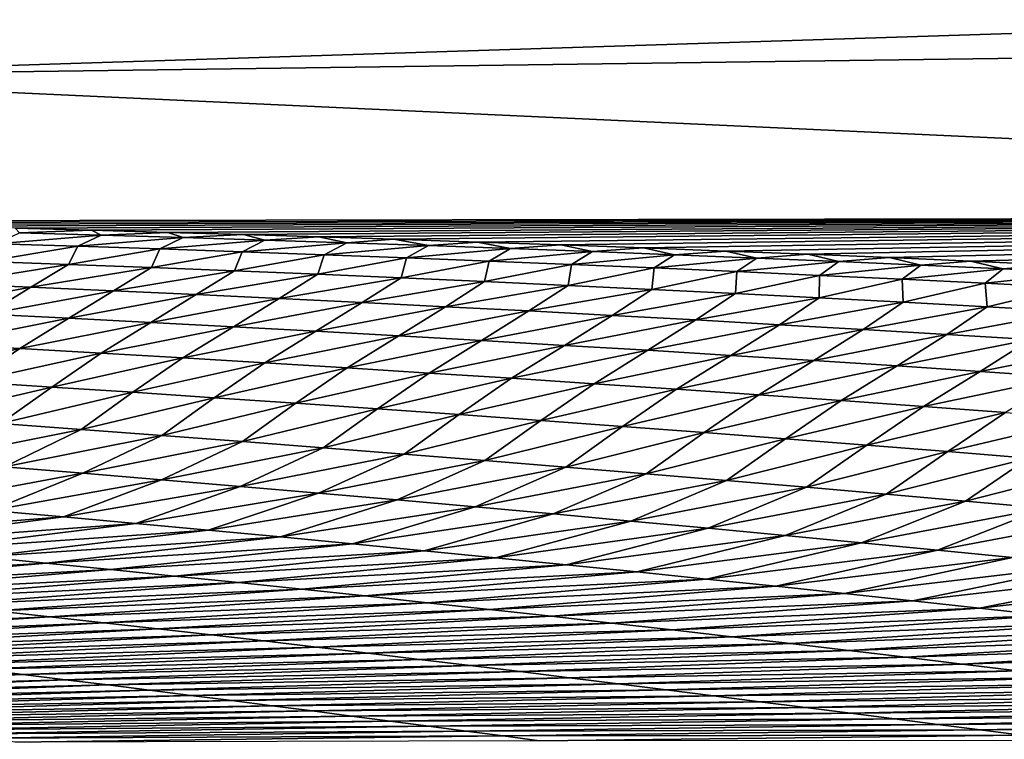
# Model space of a CAD drawing. Header units: metres. Extents: x -105 to 105, y -71 to 59.
# Tile 46 of 117: x 0.67 to 1.022, y -58.343 to -58.086. Entities that reach past the tile are written whole.
import ezdxf

# ---------------------------------------------------------------- set-up
doc = ezdxf.new("R2010")
doc.units = ezdxf.units.M
doc.layers.add('solid_WAMAS_150_SW0001', color=7, linetype='CONTINUOUS')

msp = doc.modelspace()

# ---------------------------------------------------------------- linework, layer by layer
at = {"layer": 'solid_WAMAS_150_SW0001'}
for points in [[(0, -49.349998, 16.75), (0, -66.428406, 16.75), (2.881112, -66.428406, 16.568834)], [(2.882664, -49.349998, 16.568638), (0, -49.349998, 16.75), (2.881112, -66.428406, 16.568834)], [(0.542783, -58.106274, -58.635303), (0.012598, -58.037113, -34.698727), (1.382855, -58.079491, -34.722027)], [(0.542783, -58.106274, -58.635303), (1.382855, -58.079491, -34.722027), (1.55793, -58.092579, -34.72945)], [(0.542783, -58.106274, -58.635303), (1.55793, -58.092579, -34.72945), (1.623018, -58.15604, -58.650043)], [(0.542783, -58.106274, -58.635303), (1.623018, -58.15604, -58.650043), (0.558422, -58.157909, -82.568985)], [(1.623018, -58.15604, -58.650043), (0.586157, -58.158497, -82.568939), (0.558422, -58.157909, -82.568985)], [(1.623018, -58.15604, -58.650043), (0.613777, -58.159119, -82.568886), (0.586157, -58.158497, -82.568939)], [(1.623018, -58.15604, -58.650043), (0.641284, -58.159771, -82.56884), (0.613777, -58.159119, -82.568886)], [(1.623018, -58.15604, -58.650043), (0.668675, -58.160458, -82.568794), (0.641284, -58.159771, -82.56884)], [(1.623018, -58.15604, -58.650043), (0.695951, -58.161179, -82.568741), (0.668675, -58.160458, -82.568794)], [(1.623018, -58.15604, -58.650043), (0.723112, -58.16193, -82.568687), (0.695951, -58.161179, -82.568741)], [(1.623018, -58.15604, -58.650043), (0.750157, -58.162716, -82.568642), (0.723112, -58.16193, -82.568687)], [(1.623018, -58.15604, -58.650043), (0.777086, -58.163532, -82.568588), (0.750157, -58.162716, -82.568642)], [(1.623018, -58.15604, -58.650043), (0.803898, -58.164383, -82.568535), (0.777086, -58.163532, -82.568588)], [(1.623018, -58.15604, -58.650043), (0.833784, -58.165379, -82.568474), (0.803898, -58.164383, -82.568535)], [(1.623018, -58.15604, -58.650043), (0.86351, -58.166412, -82.568413), (0.833784, -58.165379, -82.568474)], [(1.623018, -58.15604, -58.650043), (0.89308, -58.167488, -82.568344), (0.86351, -58.166412, -82.568413)], [(1.623018, -58.15604, -58.650043), (0.922493, -58.168602, -82.568283), (0.89308, -58.167488, -82.568344)], [(1.623018, -58.15604, -58.650043), (0.951752, -58.169762, -82.568214), (0.922493, -58.168602, -82.568283)], [(1.623018, -58.15604, -58.650043), (0.980858, -58.170963, -82.568146), (0.951752, -58.169762, -82.568214)], [(1.623018, -58.15604, -58.650043), (1.009812, -58.172203, -82.568077), (0.980858, -58.170963, -82.568146)], [(1.623018, -58.15604, -58.650043), (1.038615, -58.173489, -82.568008), (1.009812, -58.172203, -82.568077)], [(0.670231, -58.162128, -82.734756), (0.668675, -58.160458, -82.568794), (0.695951, -58.161179, -82.568741)], [(0.670231, -58.162128, -82.734756), (0.695951, -58.161179, -82.568741), (0.699398, -58.162945, -82.736618)], [(0.699398, -58.162945, -82.736618), (0.695951, -58.161179, -82.568741), (0.723112, -58.16193, -82.568687)], [(0.670231, -58.162128, -82.734756), (0.699398, -58.162945, -82.736618), (0.6618, -58.165985, -82.904633)], [(0.699398, -58.162945, -82.736618), (0.691037, -58.166904, -82.908302), (0.6618, -58.165985, -82.904633)], [(0.699398, -58.162945, -82.736618), (0.72859, -58.163807, -82.738487), (0.691037, -58.166904, -82.908302)], [(0.72859, -58.163807, -82.738487), (0.720321, -58.167866, -82.911987), (0.691037, -58.166904, -82.908302)], [(0.699398, -58.162945, -82.736618), (0.723112, -58.16193, -82.568687), (0.72859, -58.163807, -82.738487)], [(0.72859, -58.163807, -82.738487), (0.757805, -58.164711, -82.740372), (0.720321, -58.167866, -82.911987)], [(0.757805, -58.164711, -82.740372), (0.74965, -58.168877, -82.915695), (0.720321, -58.167866, -82.911987)], [(0.72859, -58.163807, -82.738487), (0.723112, -58.16193, -82.568687), (0.750157, -58.162716, -82.568642)], [(0.72859, -58.163807, -82.738487), (0.750157, -58.162716, -82.568642), (0.757805, -58.164711, -82.740372)], [(0.757805, -58.164711, -82.740372), (0.787041, -58.165661, -82.742256), (0.74965, -58.168877, -82.915695)], [(0.757805, -58.164711, -82.740372), (0.750157, -58.162716, -82.568642), (0.777086, -58.163532, -82.568588)], [(0.757805, -58.164711, -82.740372), (0.777086, -58.163532, -82.568588), (0.787041, -58.165661, -82.742256)], [(0.787041, -58.165661, -82.742256), (0.777086, -58.163532, -82.568588), (0.803898, -58.164383, -82.568535)], [(0.787041, -58.165661, -82.742256), (0.803898, -58.164383, -82.568535), (0.816297, -58.166656, -82.744148)], [(0.816297, -58.166656, -82.744148), (0.803898, -58.164383, -82.568535), (0.833784, -58.165379, -82.568474)], [(0.6618, -58.165985, -82.904633), (0.691037, -58.166904, -82.908302), (0.658166, -58.172291, -83.080368)], [(0.691037, -58.166904, -82.908302), (0.687696, -58.173367, -83.085762), (0.658166, -58.172291, -83.080368)], [(0.691037, -58.166904, -82.908302), (0.720321, -58.167866, -82.911987), (0.687696, -58.173367, -83.085762)], [(0.720321, -58.167866, -82.911987), (0.717294, -58.174492, -83.091187), (0.687696, -58.173367, -83.085762)], [(0.720321, -58.167866, -82.911987), (0.74965, -58.168877, -82.915695), (0.717294, -58.174492, -83.091187)], [(0.787041, -58.165661, -82.742256), (0.779019, -58.16993, -82.919418), (0.74965, -58.168877, -82.915695)], [(0.787041, -58.165661, -82.742256), (0.816297, -58.166656, -82.744148), (0.779019, -58.16993, -82.919418)], [(0.816297, -58.166656, -82.744148), (0.808425, -58.171036, -82.923149), (0.779019, -58.16993, -82.919418)], [(0.816297, -58.166656, -82.744148), (0.84557, -58.167698, -82.74604), (0.808425, -58.171036, -82.923149)], [(0.84557, -58.167698, -82.74604), (0.837864, -58.172184, -82.926895), (0.808425, -58.171036, -82.923149)], [(0.816297, -58.166656, -82.744148), (0.833784, -58.165379, -82.568474), (0.84557, -58.167698, -82.74604)], [(0.84557, -58.167698, -82.74604), (0.833784, -58.165379, -82.568474), (0.86351, -58.166412, -82.568413)], [(0.84557, -58.167698, -82.74604), (0.874859, -58.168785, -82.74794), (0.837864, -58.172184, -82.926895)], [(0.84557, -58.167698, -82.74604), (0.86351, -58.166412, -82.568413), (0.874859, -58.168785, -82.74794)], [(0.874859, -58.168785, -82.74794), (0.86351, -58.166412, -82.568413), (0.89308, -58.167488, -82.568344)], [(0.874859, -58.168785, -82.74794), (0.89308, -58.167488, -82.568344), (0.904163, -58.169918, -82.749832)], [(0.904163, -58.169918, -82.749832), (0.89308, -58.167488, -82.568344), (0.922493, -58.168602, -82.568283)], [(0.74965, -58.168877, -82.915695), (0.746953, -58.175667, -83.096649), (0.717294, -58.174492, -83.091187)], [(0.74965, -58.168877, -82.915695), (0.779019, -58.16993, -82.919418), (0.746953, -58.175667, -83.096649)], [(0.779019, -58.16993, -82.919418), (0.776669, -58.176895, -83.102135), (0.746953, -58.175667, -83.096649)], [(0.779019, -58.16993, -82.919418), (0.808425, -58.171036, -82.923149), (0.776669, -58.176895, -83.102135)], [(0.808425, -58.171036, -82.923149), (0.806436, -58.178169, -83.107635), (0.776669, -58.176895, -83.102135)], [(0.808425, -58.171036, -82.923149), (0.837864, -58.172184, -82.926895), (0.806436, -58.178169, -83.107635)], [(0.874859, -58.168785, -82.74794), (0.867332, -58.173386, -82.930641), (0.837864, -58.172184, -82.926895)], [(0.874859, -58.168785, -82.74794), (0.904163, -58.169918, -82.749832), (0.867332, -58.173386, -82.930641)], [(0.904163, -58.169918, -82.749832), (0.896827, -58.174629, -82.934387), (0.867332, -58.173386, -82.930641)], [(0.904163, -58.169918, -82.749832), (0.933478, -58.171101, -82.751732), (0.896827, -58.174629, -82.934387)], [(0.933478, -58.171101, -82.751732), (0.926345, -58.175926, -82.938133), (0.896827, -58.174629, -82.934387)], [(0.904163, -58.169918, -82.749832), (0.922493, -58.168602, -82.568283), (0.933478, -58.171101, -82.751732)], [(0.933478, -58.171101, -82.751732), (0.922493, -58.168602, -82.568283), (0.951752, -58.169762, -82.568214)], [(0.933478, -58.171101, -82.751732), (0.962803, -58.172329, -82.753624), (0.926345, -58.175926, -82.938133)], [(0.933478, -58.171101, -82.751732), (0.951752, -58.169762, -82.568214), (0.962803, -58.172329, -82.753624)], [(0.962803, -58.172329, -82.753624), (0.951752, -58.169762, -82.568214), (0.980858, -58.170963, -82.568146)], [(0.962803, -58.172329, -82.753624), (0.980858, -58.170963, -82.568146), (0.992137, -58.173607, -82.755508)], [(0.992137, -58.173607, -82.755508), (0.980858, -58.170963, -82.568146), (1.009812, -58.172203, -82.568077)], [(0.658166, -58.172291, -83.080368), (0.687696, -58.173367, -83.085762), (0.644846, -58.180313, -83.260452)], [(0.687696, -58.173367, -83.085762), (0.674234, -58.181541, -83.26738), (0.644846, -58.180313, -83.260452)], [(0.687696, -58.173367, -83.085762), (0.717294, -58.174492, -83.091187), (0.674234, -58.181541, -83.26738)], [(0.717294, -58.174492, -83.091187), (0.703708, -58.182823, -83.274353), (0.674234, -58.181541, -83.26738)], [(0.717294, -58.174492, -83.091187), (0.746953, -58.175667, -83.096649), (0.703708, -58.182823, -83.274353)], [(0.837864, -58.172184, -82.926895), (0.836247, -58.179497, -83.113152), (0.806436, -58.178169, -83.107635)], [(0.837864, -58.172184, -82.926895), (0.867332, -58.173386, -82.930641), (0.836247, -58.179497, -83.113152)], [(0.867332, -58.173386, -82.930641), (0.866097, -58.18087, -83.118675), (0.836247, -58.179497, -83.113152)], [(0.867332, -58.173386, -82.930641), (0.896827, -58.174629, -82.934387), (0.866097, -58.18087, -83.118675)], [(0.896827, -58.174629, -82.934387), (0.89598, -58.182297, -83.124199), (0.866097, -58.18087, -83.118675)], [(0.896827, -58.174629, -82.934387), (0.926345, -58.175926, -82.938133), (0.89598, -58.182297, -83.124199)], [(0.962803, -58.172329, -82.753624), (0.955881, -58.177273, -82.941872), (0.926345, -58.175926, -82.938133)], [(0.962803, -58.172329, -82.753624), (0.992137, -58.173607, -82.755508), (0.955881, -58.177273, -82.941872)], [(0.992137, -58.173607, -82.755508), (0.985433, -58.178665, -82.945602), (0.955881, -58.177273, -82.941872)], [(0.992137, -58.173607, -82.755508), (1.021478, -58.174938, -82.757393), (0.985433, -58.178665, -82.945602)], [(1.021478, -58.174938, -82.757393), (1.014996, -58.180111, -82.949326), (0.985433, -58.178665, -82.945602)], [(0.992137, -58.173607, -82.755508), (1.009812, -58.172203, -82.568077), (1.021478, -58.174938, -82.757393)], [(1.021478, -58.174938, -82.757393), (1.009812, -58.172203, -82.568077), (1.038615, -58.173489, -82.568008)], [(1.021478, -58.174938, -82.757393), (1.050823, -58.176315, -82.759262), (1.014996, -58.180111, -82.949326)], [(1.021478, -58.174938, -82.757393), (1.038615, -58.173489, -82.568008), (1.050823, -58.176315, -82.759262)], [(0.746953, -58.175667, -83.096649), (0.73326, -58.184158, -83.281372), (0.703708, -58.182823, -83.274353)], [(0.746953, -58.175667, -83.096649), (0.776669, -58.176895, -83.102135), (0.73326, -58.184158, -83.281372)], [(0.776669, -58.176895, -83.102135), (0.762881, -58.185539, -83.288422), (0.73326, -58.184158, -83.281372)], [(0.776669, -58.176895, -83.102135), (0.806436, -58.178169, -83.107635), (0.762881, -58.185539, -83.288422)], [(0.806436, -58.178169, -83.107635), (0.792563, -58.186977, -83.295502), (0.762881, -58.185539, -83.288422)], [(0.806436, -58.178169, -83.107635), (0.836247, -58.179497, -83.113152), (0.792563, -58.186977, -83.295502)], [(0.926345, -58.175926, -82.938133), (0.925891, -58.183773, -83.129715), (0.89598, -58.182297, -83.124199)], [(0.926345, -58.175926, -82.938133), (0.955881, -58.177273, -82.941872), (0.925891, -58.183773, -83.129715)], [(0.955881, -58.177273, -82.941872), (0.955824, -58.185295, -83.135216), (0.925891, -58.183773, -83.129715)], [(0.955881, -58.177273, -82.941872), (0.985433, -58.178665, -82.945602), (0.955824, -58.185295, -83.135216)], [(0.985433, -58.178665, -82.945602), (0.985773, -58.186871, -83.140709), (0.955824, -58.185295, -83.135216)], [(0.985433, -58.178665, -82.945602), (1.014996, -58.180111, -82.949326), (0.985773, -58.186871, -83.140709)], [(1.050823, -58.176315, -82.759262), (1.044568, -58.181602, -82.953026), (1.014996, -58.180111, -82.949326)], [(0.644846, -58.180313, -83.260452), (0.674234, -58.181541, -83.26738), (0.629346, -58.189781, -83.44326)], [(0.674234, -58.181541, -83.26738), (0.658507, -58.191162, -83.451591), (0.629346, -58.189781, -83.44326)], [(0.674234, -58.181541, -83.26738), (0.703708, -58.182823, -83.274353), (0.658507, -58.191162, -83.451591)], [(0.836247, -58.179497, -83.113152), (0.822298, -58.188461, -83.302597), (0.792563, -58.186977, -83.295502)], [(0.836247, -58.179497, -83.113152), (0.866097, -58.18087, -83.118675), (0.822298, -58.188461, -83.302597)], [(0.866097, -58.18087, -83.118675), (0.852079, -58.189995, -83.309692), (0.822298, -58.188461, -83.302597)], [(0.866097, -58.18087, -83.118675), (0.89598, -58.182297, -83.124199), (0.852079, -58.189995, -83.309692)], [(0.89598, -58.182297, -83.124199), (0.881896, -58.191574, -83.316795), (0.852079, -58.189995, -83.309692)], [(0.89598, -58.182297, -83.124199), (0.925891, -58.183773, -83.129715), (0.881896, -58.191574, -83.316795)], [(1.014996, -58.180111, -82.949326), (1.015732, -58.188496, -83.146172), (0.985773, -58.186871, -83.140709)], [(1.014996, -58.180111, -82.949326), (1.044568, -58.181602, -82.953026), (1.015732, -58.188496, -83.146172)], [(1.044568, -58.181602, -82.953026), (1.045695, -58.190166, -83.151604), (1.015732, -58.188496, -83.146172)], [(0.703708, -58.182823, -83.274353), (0.687769, -58.192593, -83.459984), (0.658507, -58.191162, -83.451591)], [(0.703708, -58.182823, -83.274353), (0.73326, -58.184158, -83.281372), (0.687769, -58.192593, -83.459984)], [(0.73326, -58.184158, -83.281372), (0.717121, -58.194077, -83.468437), (0.687769, -58.192593, -83.459984)], [(0.73326, -58.184158, -83.281372), (0.762881, -58.185539, -83.288422), (0.717121, -58.194077, -83.468437)], [(0.762881, -58.185539, -83.288422), (0.746554, -58.195614, -83.476929), (0.717121, -58.194077, -83.468437)], [(0.762881, -58.185539, -83.288422), (0.792563, -58.186977, -83.295502), (0.746554, -58.195614, -83.476929)], [(0.925891, -58.183773, -83.129715), (0.911743, -58.193207, -83.323891), (0.881896, -58.191574, -83.316795)], [(0.925891, -58.183773, -83.129715), (0.955824, -58.185295, -83.135216), (0.911743, -58.193207, -83.323891)], [(0.955824, -58.185295, -83.135216), (0.94161, -58.194885, -83.330963), (0.911743, -58.193207, -83.323891)], [(0.955824, -58.185295, -83.135216), (0.985773, -58.186871, -83.140709), (0.94161, -58.194885, -83.330963)], [(0.792563, -58.186977, -83.295502), (0.776056, -58.197205, -83.485451), (0.746554, -58.195614, -83.476929)], [(0.792563, -58.186977, -83.295502), (0.822298, -58.188461, -83.302597), (0.776056, -58.197205, -83.485451)], [(0.822298, -58.188461, -83.302597), (0.805616, -58.198841, -83.493996), (0.776056, -58.197205, -83.485451)], [(0.822298, -58.188461, -83.302597), (0.852079, -58.189995, -83.309692), (0.805616, -58.198841, -83.493996)], [(0.985773, -58.186871, -83.140709), (0.97149, -58.196609, -83.338013), (0.94161, -58.194885, -83.330963)], [(0.985773, -58.186871, -83.140709), (1.015732, -58.188496, -83.146172), (0.97149, -58.196609, -83.338013)], [(1.015732, -58.188496, -83.146172), (1.001374, -58.19838, -83.345032), (0.97149, -58.196609, -83.338013)], [(1.015732, -58.188496, -83.146172), (1.045695, -58.190166, -83.151604), (1.001374, -58.19838, -83.345032)], [(0.658507, -58.191162, -83.451591), (0.687769, -58.192593, -83.459984), (0.641266, -58.201847, -83.63443)], [(0.687769, -58.192593, -83.459984), (0.67027, -58.203434, -83.644226), (0.641266, -58.201847, -83.63443)], [(0.687769, -58.192593, -83.459984), (0.717121, -58.194077, -83.468437), (0.67027, -58.203434, -83.644226)], [(0.852079, -58.189995, -83.309692), (0.835224, -58.200527, -83.502556), (0.805616, -58.198841, -83.493996)], [(0.852079, -58.189995, -83.309692), (0.881896, -58.191574, -83.316795), (0.835224, -58.200527, -83.502556)], [(0.881896, -58.191574, -83.316795), (0.864869, -58.202259, -83.511108), (0.835224, -58.200527, -83.502556)], [(0.881896, -58.191574, -83.316795), (0.911743, -58.193207, -83.323891), (0.864869, -58.202259, -83.511108)], [(1.045695, -58.190166, -83.151604), (1.031256, -58.200191, -83.352005), (1.001374, -58.19838, -83.345032)], [(0.717121, -58.194077, -83.468437), (0.699376, -58.20507, -83.654091), (0.67027, -58.203434, -83.644226)], [(0.717121, -58.194077, -83.468437), (0.746554, -58.195614, -83.476929), (0.699376, -58.20507, -83.654091)], [(0.746554, -58.195614, -83.476929), (0.72857, -58.20676, -83.664009), (0.699376, -58.20507, -83.654091)], [(0.746554, -58.195614, -83.476929), (0.776056, -58.197205, -83.485451), (0.72857, -58.20676, -83.664009)], [(0.911743, -58.193207, -83.323891), (0.89454, -58.204037, -83.519646), (0.864869, -58.202259, -83.511108)], [(0.911743, -58.193207, -83.323891), (0.94161, -58.194885, -83.330963), (0.89454, -58.204037, -83.519646)], [(0.94161, -58.194885, -83.330963), (0.924227, -58.205856, -83.52816), (0.89454, -58.204037, -83.519646)], [(0.94161, -58.194885, -83.330963), (0.97149, -58.196609, -83.338013), (0.924227, -58.205856, -83.52816)], [(0.776056, -58.197205, -83.485451), (0.757839, -58.208504, -83.673965), (0.72857, -58.20676, -83.664009)], [(0.776056, -58.197205, -83.485451), (0.805616, -58.198841, -83.493996), (0.757839, -58.208504, -83.673965)], [(0.805616, -58.198841, -83.493996), (0.787167, -58.210297, -83.683945), (0.757839, -58.208504, -83.673965)], [(0.805616, -58.198841, -83.493996), (0.835224, -58.200527, -83.502556), (0.787167, -58.210297, -83.683945)], [(0.97149, -58.196609, -83.338013), (0.953918, -58.207722, -83.536636), (0.924227, -58.205856, -83.52816)], [(0.97149, -58.196609, -83.338013), (1.001374, -58.19838, -83.345032), (0.953918, -58.207722, -83.536636)], [(1.001374, -58.19838, -83.345032), (0.983603, -58.209629, -83.545067), (0.953918, -58.207722, -83.536636)], [(1.001374, -58.19838, -83.345032), (1.031256, -58.200191, -83.352005), (0.983603, -58.209629, -83.545067)], [(0.641266, -58.201847, -83.63443), (0.67027, -58.203434, -83.644226), (0.624008, -58.213566, -83.812904)], [(0.67027, -58.203434, -83.644226), (0.652788, -58.215328, -83.824257), (0.624008, -58.213566, -83.812904)], [(0.67027, -58.203434, -83.644226), (0.699376, -58.20507, -83.654091), (0.652788, -58.215328, -83.824257)], [(0.835224, -58.200527, -83.502556), (0.816542, -58.212135, -83.693932), (0.787167, -58.210297, -83.683945)], [(0.835224, -58.200527, -83.502556), (0.864869, -58.202259, -83.511108), (0.816542, -58.212135, -83.693932)], [(0.864869, -58.202259, -83.511108), (0.84595, -58.214016, -83.703911), (0.816542, -58.212135, -83.693932)], [(0.864869, -58.202259, -83.511108), (0.89454, -58.204037, -83.519646), (0.84595, -58.214016, -83.703911)], [(1.031256, -58.200191, -83.352005), (1.013272, -58.211578, -83.553444), (0.983603, -58.209629, -83.545067)], [(1.031256, -58.200191, -83.352005), (1.061126, -58.202053, -83.358925), (1.013272, -58.211578, -83.553444)], [(1.061126, -58.202053, -83.358925), (1.042915, -58.213566, -83.561745), (1.013272, -58.211578, -83.553444)], [(0.699376, -58.20507, -83.654091), (0.681679, -58.217148, -83.835686), (0.652788, -58.215328, -83.824257)], [(0.699376, -58.20507, -83.654091), (0.72857, -58.20676, -83.664009), (0.681679, -58.217148, -83.835686)], [(0.72857, -58.20676, -83.664009), (0.710662, -58.219017, -83.847176), (0.681679, -58.217148, -83.835686)], [(0.72857, -58.20676, -83.664009), (0.757839, -58.208504, -83.673965), (0.710662, -58.219017, -83.847176)], [(0.89454, -58.204037, -83.519646), (0.875376, -58.215946, -83.713875), (0.84595, -58.214016, -83.703911)], [(0.89454, -58.204037, -83.519646), (0.924227, -58.205856, -83.52816), (0.875376, -58.215946, -83.713875)], [(0.924227, -58.205856, -83.52816), (0.904807, -58.217915, -83.723793), (0.875376, -58.215946, -83.713875)], [(0.924227, -58.205856, -83.52816), (0.953918, -58.207722, -83.536636), (0.904807, -58.217915, -83.723793)], [(0.757839, -58.208504, -83.673965), (0.739721, -58.220943, -83.858704), (0.710662, -58.219017, -83.847176)], [(0.757839, -58.208504, -83.673965), (0.787167, -58.210297, -83.683945), (0.739721, -58.220943, -83.858704)], [(0.787167, -58.210297, -83.683945), (0.768837, -58.222916, -83.870262), (0.739721, -58.220943, -83.858704)], [(0.787167, -58.210297, -83.683945), (0.816542, -58.212135, -83.693932), (0.768837, -58.222916, -83.870262)], [(0.953918, -58.207722, -83.536636), (0.934228, -58.219921, -83.733673), (0.904807, -58.217915, -83.723793)], [(0.953918, -58.207722, -83.536636), (0.983603, -58.209629, -83.545067), (0.934228, -58.219921, -83.733673)], [(0.983603, -58.209629, -83.545067), (0.963627, -58.22197, -83.743477), (0.934228, -58.219921, -83.733673)], [(0.983603, -58.209629, -83.545067), (1.013272, -58.211578, -83.553444), (0.963627, -58.22197, -83.743477)], [(0.816542, -58.212135, -83.693932), (0.797992, -58.224934, -83.881813), (0.768837, -58.222916, -83.870262)], [(0.816542, -58.212135, -83.693932), (0.84595, -58.214016, -83.703911), (0.797992, -58.224934, -83.881813)], [(0.84595, -58.214016, -83.703911), (0.82717, -58.226997, -83.893356), (0.797992, -58.224934, -83.881813)], [(0.84595, -58.214016, -83.703911), (0.875376, -58.215946, -83.713875), (0.82717, -58.226997, -83.893356)], [(1.013272, -58.211578, -83.553444), (0.992989, -58.224052, -83.753204), (0.963627, -58.22197, -83.743477)], [(1.013272, -58.211578, -83.553444), (1.042915, -58.213566, -83.561745), (0.992989, -58.224052, -83.753204)], [(1.042915, -58.213566, -83.561745), (1.022304, -58.22617, -83.762848), (0.992989, -58.224052, -83.753204)], [(0.652788, -58.215328, -83.824257), (0.681679, -58.217148, -83.835686), (0.634796, -58.228168, -83.997871)], [(0.681679, -58.217148, -83.835686), (0.663431, -58.23019, -84.010979), (0.634796, -58.228168, -83.997871)], [(0.681679, -58.217148, -83.835686), (0.710662, -58.219017, -83.847176), (0.663431, -58.23019, -84.010979)], [(0.875376, -58.215946, -83.713875), (0.856352, -58.229103, -83.904869), (0.82717, -58.226997, -83.893356)], [(0.875376, -58.215946, -83.713875), (0.904807, -58.217915, -83.723793), (0.856352, -58.229103, -83.904869)], [(0.710662, -58.219017, -83.847176), (0.692159, -58.232269, -84.024155), (0.663431, -58.23019, -84.010979)], [(0.710662, -58.219017, -83.847176), (0.739721, -58.220943, -83.858704), (0.692159, -58.232269, -84.024155)], [(0.739721, -58.220943, -83.858704), (0.720957, -58.234402, -84.037376), (0.692159, -58.232269, -84.024155)], [(0.739721, -58.220943, -83.858704), (0.768837, -58.222916, -83.870262), (0.720957, -58.234402, -84.037376)], [(0.904807, -58.217915, -83.723793), (0.885521, -58.231247, -83.916328), (0.856352, -58.229103, -83.904869)], [(0.904807, -58.217915, -83.723793), (0.934228, -58.219921, -83.733673), (0.885521, -58.231247, -83.916328)], [(0.934228, -58.219921, -83.733673), (0.914658, -58.233425, -83.927711), (0.885521, -58.231247, -83.916328)], [(0.934228, -58.219921, -83.733673), (0.963627, -58.22197, -83.743477), (0.914658, -58.233425, -83.927711)], [(0.768837, -58.222916, -83.870262), (0.749803, -58.23658, -84.050621), (0.720957, -58.234402, -84.037376)], [(0.768837, -58.222916, -83.870262), (0.797992, -58.224934, -83.881813), (0.749803, -58.23658, -84.050621)], [(0.963627, -58.22197, -83.743477), (0.943747, -58.235641, -83.939011), (0.914658, -58.233425, -83.927711)], [(0.963627, -58.22197, -83.743477), (0.992989, -58.224052, -83.753204), (0.943747, -58.235641, -83.939011)], [(0.992989, -58.224052, -83.753204), (0.972772, -58.237888, -83.950203), (0.943747, -58.235641, -83.939011)], [(0.992989, -58.224052, -83.753204), (1.022304, -58.22617, -83.762848), (0.972772, -58.237888, -83.950203)], [(0.797992, -58.224934, -83.881813), (0.778677, -58.238804, -84.063858), (0.749803, -58.23658, -84.050621)], [(0.797992, -58.224934, -83.881813), (0.82717, -58.226997, -83.893356), (0.778677, -58.238804, -84.063858)], [(0.82717, -58.226997, -83.893356), (0.807555, -58.241074, -84.077065), (0.778677, -58.238804, -84.063858)], [(0.82717, -58.226997, -83.893356), (0.856352, -58.229103, -83.904869), (0.807555, -58.241074, -84.077065)], [(1.022304, -58.22617, -83.762848), (1.001716, -58.240166, -83.961266), (0.972772, -58.237888, -83.950203)], [(1.022304, -58.22617, -83.762848), (1.051558, -58.228321, -83.772377), (1.001716, -58.240166, -83.961266)], [(0.663431, -58.23019, -84.010979), (0.692159, -58.232269, -84.024155), (0.636839, -58.243378, -84.175308)], [(0.856352, -58.229103, -83.904869), (0.836417, -58.243378, -84.090225), (0.807555, -58.241074, -84.077065)], [(0.856352, -58.229103, -83.904869), (0.885521, -58.231247, -83.916328), (0.836417, -58.243378, -84.090225)], [(0.885521, -58.231247, -83.916328), (0.865239, -58.24572, -84.103302), (0.836417, -58.243378, -84.090225)], [(0.885521, -58.231247, -83.916328), (0.914658, -58.233425, -83.927711), (0.865239, -58.24572, -84.103302)], [(1.051558, -58.228321, -83.772377), (1.030565, -58.24247, -83.972198), (1.001716, -58.240166, -83.961266)], [(0.692159, -58.232269, -84.024155), (0.664796, -58.245609, -84.189766), (0.636839, -58.243378, -84.175308)], [(0.692159, -58.232269, -84.024155), (0.720957, -58.234402, -84.037376), (0.664796, -58.245609, -84.189766)], [(0.720957, -58.234402, -84.037376), (0.692814, -58.24789, -84.204262), (0.664796, -58.245609, -84.189766)], [(0.720957, -58.234402, -84.037376), (0.749803, -58.23658, -84.050621), (0.692814, -58.24789, -84.204262)], [(0.914658, -58.233425, -83.927711), (0.894001, -58.248096, -84.116295), (0.865239, -58.24572, -84.103302)], [(0.914658, -58.233425, -83.927711), (0.943747, -58.235641, -83.939011), (0.894001, -58.248096, -84.116295)], [(0.749803, -58.23658, -84.050621), (0.720869, -58.250217, -84.218773), (0.692814, -58.24789, -84.204262)], [(0.749803, -58.23658, -84.050621), (0.778677, -58.238804, -84.063858), (0.720869, -58.250217, -84.218773)], [(0.943747, -58.235641, -83.939011), (0.92268, -58.2505, -84.129158), (0.894001, -58.248096, -84.116295)], [(0.943747, -58.235641, -83.939011), (0.972772, -58.237888, -83.950203), (0.92268, -58.2505, -84.129158)], [(0.972772, -58.237888, -83.950203), (0.951258, -58.252934, -84.141884), (0.92268, -58.2505, -84.129158)], [(0.972772, -58.237888, -83.950203), (1.001716, -58.240166, -83.961266), (0.951258, -58.252934, -84.141884)], [(0.778677, -58.238804, -84.063858), (0.748935, -58.25259, -84.233276), (0.720869, -58.250217, -84.218773)], [(0.778677, -58.238804, -84.063858), (0.807555, -58.241074, -84.077065), (0.748935, -58.25259, -84.233276)], [(0.807555, -58.241074, -84.077065), (0.776987, -58.255005, -84.247734), (0.748935, -58.25259, -84.233276)], [(0.807555, -58.241074, -84.077065), (0.836417, -58.243378, -84.090225), (0.776987, -58.255005, -84.247734)], [(1.001716, -58.240166, -83.961266), (0.979715, -58.25539, -84.154442), (0.951258, -58.252934, -84.141884)], [(1.001716, -58.240166, -83.961266), (1.030565, -58.24247, -83.972198), (0.979715, -58.25539, -84.154442)], [(0.664796, -58.245609, -84.189766), (0.692814, -58.24789, -84.204262), (0.634084, -58.258884, -84.34407)], [(0.836417, -58.243378, -84.090225), (0.805001, -58.257454, -84.262131), (0.776987, -58.255005, -84.247734)], [(0.836417, -58.243378, -84.090225), (0.865239, -58.24572, -84.103302), (0.805001, -58.257454, -84.262131)], [(0.865239, -58.24572, -84.103302), (0.832951, -58.259937, -84.276428), (0.805001, -58.257454, -84.262131)], [(0.865239, -58.24572, -84.103302), (0.894001, -58.248096, -84.116295), (0.832951, -58.259937, -84.276428)], [(1.030565, -58.24247, -83.972198), (1.008032, -58.257866, -84.166824), (0.979715, -58.25539, -84.154442)], [(1.030565, -58.24247, -83.972198), (1.059303, -58.244797, -83.982971), (1.008032, -58.257866, -84.166824)], [(1.059303, -58.244797, -83.982971), (1.036191, -58.260361, -84.179001), (1.008032, -58.257866, -84.166824)], [(0.692814, -58.24789, -84.204262), (0.659965, -58.26115, -84.358582), (0.634084, -58.258884, -84.34407)], [(0.692814, -58.24789, -84.204262), (0.720869, -58.250217, -84.218773), (0.659965, -58.26115, -84.358582)], [(0.894001, -58.248096, -84.116295), (0.860813, -58.262447, -84.290611), (0.832951, -58.259937, -84.276428)], [(0.894001, -58.248096, -84.116295), (0.92268, -58.2505, -84.129158), (0.860813, -58.262447, -84.290611)], [(0.720869, -58.250217, -84.218773), (0.68586, -58.263462, -84.373093), (0.659965, -58.26115, -84.358582)], [(0.720869, -58.250217, -84.218773), (0.748935, -58.25259, -84.233276), (0.68586, -58.263462, -84.373093)], [(0.748935, -58.25259, -84.233276), (0.711743, -58.265812, -84.387573), (0.68586, -58.263462, -84.373093)], [(0.748935, -58.25259, -84.233276), (0.776987, -58.255005, -84.247734), (0.711743, -58.265812, -84.387573)], [(0.92268, -58.2505, -84.129158), (0.888561, -58.264984, -84.304642), (0.860813, -58.262447, -84.290611)], [(0.92268, -58.2505, -84.129158), (0.951258, -58.252934, -84.141884), (0.888561, -58.264984, -84.304642)], [(0.776987, -58.255005, -84.247734), (0.73759, -58.2682, -84.402), (0.711743, -58.265812, -84.387573)], [(0.776987, -58.255005, -84.247734), (0.805001, -58.257454, -84.262131), (0.73759, -58.2682, -84.402)], [(0.951258, -58.252934, -84.141884), (0.916175, -58.267544, -84.318504), (0.888561, -58.264984, -84.304642)], [(0.951258, -58.252934, -84.141884), (0.979715, -58.25539, -84.154442), (0.916175, -58.267544, -84.318504)], [(0.979715, -58.25539, -84.154442), (0.943632, -58.270123, -84.332176), (0.916175, -58.267544, -84.318504)], [(0.979715, -58.25539, -84.154442), (1.008032, -58.257866, -84.166824), (0.943632, -58.270123, -84.332176)], [(0.805001, -58.257454, -84.262131), (0.763378, -58.270622, -84.416344), (0.73759, -58.2682, -84.402)], [(0.805001, -58.257454, -84.262131), (0.832951, -58.259937, -84.276428), (0.763378, -58.270622, -84.416344)], [(1.008032, -58.257866, -84.166824), (0.970913, -58.27272, -84.345627), (0.943632, -58.270123, -84.332176)], [(1.008032, -58.257866, -84.166824), (1.036191, -58.260361, -84.179001), (0.970913, -58.27272, -84.345627)], [(0.659965, -58.26115, -84.358582), (0.68586, -58.263462, -84.373093), (0.587255, -58.271175, -84.483818)], [(0.832951, -58.259937, -84.276428), (0.789082, -58.273075, -84.43058), (0.763378, -58.270622, -84.416344)], [(0.832951, -58.259937, -84.276428), (0.860813, -58.262447, -84.290611), (0.789082, -58.273075, -84.43058)], [(0.860813, -58.262447, -84.290611), (0.814677, -58.275555, -84.444679), (0.789082, -58.273075, -84.43058)], [(0.860813, -58.262447, -84.290611), (0.888561, -58.264984, -84.304642), (0.814677, -58.275555, -84.444679)], [(1.036191, -58.260361, -84.179001), (0.997995, -58.27533, -84.358833), (0.970913, -58.27272, -84.345627)], [(1.036191, -58.260361, -84.179001), (1.064173, -58.262871, -84.190956), (0.997995, -58.27533, -84.358833)], [(1.064173, -58.262871, -84.190956), (1.024859, -58.27795, -84.37178), (0.997995, -58.27533, -84.358833)], [(0.68586, -58.263462, -84.373093), (0.610389, -58.273323, -84.497459), (0.587255, -58.271175, -84.483818)], [(0.68586, -58.263462, -84.373093), (0.711743, -58.265812, -84.387573), (0.610389, -58.273323, -84.497459)], [(0.711743, -58.265812, -84.387573), (0.633519, -58.275509, -84.511093), (0.610389, -58.273323, -84.497459)], [(0.711743, -58.265812, -84.387573), (0.73759, -58.2682, -84.402), (0.633519, -58.275509, -84.511093)], [(0.888561, -58.264984, -84.304642), (0.840143, -58.278061, -84.458626), (0.814677, -58.275555, -84.444679)], [(0.888561, -58.264984, -84.304642), (0.916175, -58.267544, -84.318504), (0.840143, -58.278061, -84.458626)], [(0.73759, -58.2682, -84.402), (0.656623, -58.277733, -84.524681), (0.633519, -58.275509, -84.511093)], [(0.73759, -58.2682, -84.402), (0.763378, -58.270622, -84.416344), (0.656623, -58.277733, -84.524681)], [(0.916175, -58.267544, -84.318504), (0.865458, -58.280586, -84.472382), (0.840143, -58.278061, -84.458626)], [(0.916175, -58.267544, -84.318504), (0.943632, -58.270123, -84.332176), (0.865458, -58.280586, -84.472382)], [(0.943632, -58.270123, -84.332176), (0.890604, -58.283134, -84.485931), (0.865458, -58.280586, -84.472382)], [(0.943632, -58.270123, -84.332176), (0.970913, -58.27272, -84.345627), (0.890604, -58.283134, -84.485931)], [(0.763378, -58.270622, -84.416344), (0.67968, -58.279991, -84.538216), (0.656623, -58.277733, -84.524681)], [(0.763378, -58.270622, -84.416344), (0.789082, -58.273075, -84.43058), (0.67968, -58.279991, -84.538216)], [(0.789082, -58.273075, -84.43058), (0.702668, -58.28228, -84.551659), (0.67968, -58.279991, -84.538216)], [(0.789082, -58.273075, -84.43058), (0.814677, -58.275555, -84.444679), (0.702668, -58.28228, -84.551659)], [(0.970913, -58.27272, -84.345627), (0.915559, -58.285694, -84.49926), (0.890604, -58.283134, -84.485931)], [(0.970913, -58.27272, -84.345627), (0.997995, -58.27533, -84.358833), (0.915559, -58.285694, -84.49926)], [(0.814677, -58.275555, -84.444679), (0.725565, -58.284599, -84.564987), (0.702668, -58.28228, -84.551659)], [(0.814677, -58.275555, -84.444679), (0.840143, -58.278061, -84.458626), (0.725565, -58.284599, -84.564987)], [(0.997995, -58.27533, -84.358833), (0.940305, -58.288269, -84.512337), (0.915559, -58.285694, -84.49926)], [(0.997995, -58.27533, -84.358833), (1.024859, -58.27795, -84.37178), (0.940305, -58.288269, -84.512337)], [(0.656623, -58.277733, -84.524681), (0.67968, -58.279991, -84.538216), (0.563044, -58.286709, -84.63398)], [(0.67968, -58.279991, -84.538216), (0.582865, -58.288708, -84.646034), (0.563044, -58.286709, -84.63398)], [(0.67968, -58.279991, -84.538216), (0.702668, -58.28228, -84.551659), (0.582865, -58.288708, -84.646034)], [(0.840143, -58.278061, -84.458626), (0.748353, -58.286945, -84.578194), (0.725565, -58.284599, -84.564987)], [(0.840143, -58.278061, -84.458626), (0.865458, -58.280586, -84.472382), (0.748353, -58.286945, -84.578194)], [(0.865458, -58.280586, -84.472382), (0.771013, -58.289314, -84.59124), (0.748353, -58.286945, -84.578194)], [(0.865458, -58.280586, -84.472382), (0.890604, -58.283134, -84.485931), (0.771013, -58.289314, -84.59124)], [(1.024859, -58.27795, -84.37178), (0.964822, -58.290852, -84.525139), (0.940305, -58.288269, -84.512337)], [(1.024859, -58.27795, -84.37178), (1.051483, -58.280579, -84.384438), (0.964822, -58.290852, -84.525139)], [(1.051483, -58.280579, -84.384438), (0.989088, -58.293442, -84.537643), (0.964822, -58.290852, -84.525139)], [(1.051483, -58.280579, -84.384438), (1.077846, -58.283215, -84.396782), (0.989088, -58.293442, -84.537643)], [(0.702668, -58.28228, -84.551659), (0.602643, -58.290737, -84.658035), (0.582865, -58.288708, -84.646034)], [(0.702668, -58.28228, -84.551659), (0.725565, -58.284599, -84.564987), (0.602643, -58.290737, -84.658035)], [(0.890604, -58.283134, -84.485931), (0.793527, -58.291706, -84.604111), (0.771013, -58.289314, -84.59124)], [(0.890604, -58.283134, -84.485931), (0.915559, -58.285694, -84.49926), (0.793527, -58.291706, -84.604111)], [(1.077846, -58.283215, -84.396782), (1.013085, -58.296032, -84.549828), (0.989088, -58.293442, -84.537643)], [(1.077846, -58.283215, -84.396782), (1.103927, -58.285854, -84.408798), (1.013085, -58.296032, -84.549828)], [(0.725565, -58.284599, -84.564987), (0.622362, -58.292797, -84.669975), (0.602643, -58.290737, -84.658035)], [(0.725565, -58.284599, -84.564987), (0.748353, -58.286945, -84.578194), (0.622362, -58.292797, -84.669975)], [(0.748353, -58.286945, -84.578194), (0.642005, -58.29488, -84.681816), (0.622362, -58.292797, -84.669975)], [(0.748353, -58.286945, -84.578194), (0.771013, -58.289314, -84.59124), (0.642005, -58.29488, -84.681816)], [(0.915559, -58.285694, -84.49926), (0.815879, -58.294109, -84.616783), (0.793527, -58.291706, -84.604111)], [(0.915559, -58.285694, -84.49926), (0.940305, -58.288269, -84.512337), (0.815879, -58.294109, -84.616783)], [(1.103927, -58.285854, -84.408798), (1.036793, -58.298626, -84.561676), (1.013085, -58.296032, -84.549828)], [(0.771013, -58.289314, -84.59124), (0.661558, -58.296989, -84.693558), (0.642005, -58.29488, -84.681816)], [(0.771013, -58.289314, -84.59124), (0.793527, -58.291706, -84.604111), (0.661558, -58.296989, -84.693558)], [(0.940305, -58.288269, -84.512337), (0.838051, -58.296532, -84.62925), (0.815879, -58.294109, -84.616783)], [(0.940305, -58.288269, -84.512337), (0.964822, -58.290852, -84.525139), (0.838051, -58.296532, -84.62925)], [(0.964822, -58.290852, -84.525139), (0.860024, -58.298962, -84.641479), (0.838051, -58.296532, -84.62925)], [(0.964822, -58.290852, -84.525139), (0.989088, -58.293442, -84.537643), (0.860024, -58.298962, -84.641479)], [(0.793527, -58.291706, -84.604111), (0.681007, -58.299114, -84.70517), (0.661558, -58.296989, -84.693558)], [(0.793527, -58.291706, -84.604111), (0.815879, -58.294109, -84.616783), (0.681007, -58.299114, -84.70517)], [(0.815879, -58.294109, -84.616783), (0.700338, -58.301262, -84.716652), (0.681007, -58.299114, -84.70517)], [(0.815879, -58.294109, -84.616783), (0.838051, -58.296532, -84.62925), (0.700338, -58.301262, -84.716652)], [(0.989088, -58.293442, -84.537643), (0.881783, -58.301399, -84.65345), (0.860024, -58.298962, -84.641479)], [(0.989088, -58.293442, -84.537643), (1.013085, -58.296032, -84.549828), (0.881783, -58.301399, -84.65345)], [(0.661558, -58.296989, -84.693558), (0.681007, -58.299114, -84.70517), (0.545016, -58.304996, -84.785927)], [(0.838051, -58.296532, -84.62925), (0.719536, -58.303421, -84.727966), (0.700338, -58.301262, -84.716652)], [(0.838051, -58.296532, -84.62925), (0.860024, -58.298962, -84.641479), (0.719536, -58.303421, -84.727966)], [(1.013085, -58.296032, -84.549828), (0.903308, -58.303841, -84.665146), (0.881783, -58.301399, -84.65345)], [(1.013085, -58.296032, -84.549828), (1.036793, -58.298626, -84.561676), (0.903308, -58.303841, -84.665146)], [(0.681007, -58.299114, -84.70517), (0.561125, -58.306797, -84.795876), (0.545016, -58.304996, -84.785927)], [(0.681007, -58.299114, -84.70517), (0.700338, -58.301262, -84.716652), (0.561125, -58.306797, -84.795876)], [(0.700338, -58.301262, -84.716652), (0.577164, -58.308609, -84.805748), (0.561125, -58.306797, -84.795876)], [(0.700338, -58.301262, -84.716652), (0.719536, -58.303421, -84.727966), (0.577164, -58.308609, -84.805748)], [(0.860024, -58.298962, -84.641479), (0.738588, -58.305592, -84.739113), (0.719536, -58.303421, -84.727966)], [(0.860024, -58.298962, -84.641479), (0.881783, -58.301399, -84.65345), (0.738588, -58.305592, -84.739113)], [(0.881783, -58.301399, -84.65345), (0.757478, -58.307774, -84.750069), (0.738588, -58.305592, -84.739113)], [(0.881783, -58.301399, -84.65345), (0.903308, -58.303841, -84.665146), (0.757478, -58.307774, -84.750069)], [(1.036793, -58.298626, -84.561676), (0.924582, -58.306282, -84.676544), (0.903308, -58.303841, -84.665146)], [(1.036793, -58.298626, -84.561676), (1.060192, -58.301212, -84.573151), (0.924582, -58.306282, -84.676544)], [(1.060192, -58.301212, -84.573151), (0.945588, -58.308723, -84.687622), (0.924582, -58.306282, -84.676544)], [(1.060192, -58.301212, -84.573151), (1.083261, -58.303795, -84.584251), (0.945588, -58.308723, -84.687622)], [(0.719536, -58.303421, -84.727966), (0.593122, -58.31044, -84.815521), (0.577164, -58.308609, -84.805748)], [(0.719536, -58.303421, -84.727966), (0.738588, -58.305592, -84.739113), (0.593122, -58.31044, -84.815521)], [(0.903308, -58.303841, -84.665146), (0.776193, -58.309959, -84.760818), (0.757478, -58.307774, -84.750069)], [(0.903308, -58.303841, -84.665146), (0.924582, -58.306282, -84.676544), (0.776193, -58.309959, -84.760818)], [(1.083261, -58.303795, -84.584251), (0.966308, -58.311157, -84.698372), (0.945588, -58.308723, -84.687622)], [(1.083261, -58.303795, -84.584251), (1.105983, -58.306366, -84.59494), (0.966308, -58.311157, -84.698372)], [(0.738588, -58.305592, -84.739113), (0.608989, -58.312283, -84.825188), (0.593122, -58.31044, -84.815521)], [(0.738588, -58.305592, -84.739113), (0.757478, -58.307774, -84.750069), (0.608989, -58.312283, -84.825188)], [(0.757478, -58.307774, -84.750069), (0.624754, -58.314137, -84.83474), (0.608989, -58.312283, -84.825188)], [(0.757478, -58.307774, -84.750069), (0.776193, -58.309959, -84.760818), (0.624754, -58.314137, -84.83474)], [(0.924582, -58.306282, -84.676544), (0.794718, -58.312153, -84.771339), (0.776193, -58.309959, -84.760818)], [(0.924582, -58.306282, -84.676544), (0.945588, -58.308723, -84.687622), (0.794718, -58.312153, -84.771339)], [(0.945588, -58.308723, -84.687622), (0.81304, -58.314342, -84.781616), (0.794718, -58.312153, -84.771339)], [(0.945588, -58.308723, -84.687622), (0.966308, -58.311157, -84.698372), (0.81304, -58.314342, -84.781616)], [(1.105983, -58.306366, -84.59494), (0.986726, -58.313583, -84.708755), (0.966308, -58.311157, -84.698372)], [(1.105983, -58.306366, -84.59494), (1.128346, -58.308922, -84.605202), (0.986726, -58.313583, -84.708755)], [(1.128346, -58.308922, -84.605202), (1.006832, -58.315994, -84.718773), (0.986726, -58.313583, -84.708755)], [(1.128346, -58.308922, -84.605202), (1.150337, -58.311462, -84.615036), (1.006832, -58.315994, -84.718773)], [(0.776193, -58.309959, -84.760818), (0.640408, -58.315998, -84.844154), (0.624754, -58.314137, -84.83474)], [(0.776193, -58.309959, -84.760818), (0.794718, -58.312153, -84.771339), (0.640408, -58.315998, -84.844154)], [(0.794718, -58.312153, -84.771339), (0.655939, -58.317863, -84.853424), (0.640408, -58.315998, -84.844154)], [(0.794718, -58.312153, -84.771339), (0.81304, -58.314342, -84.781616), (0.655939, -58.317863, -84.853424)], [(0.966308, -58.311157, -84.698372), (0.831143, -58.316532, -84.791641), (0.81304, -58.314342, -84.781616)], [(0.966308, -58.311157, -84.698372), (0.986726, -58.313583, -84.708755), (0.831143, -58.316532, -84.791641)], [(1.150337, -58.311462, -84.615036), (1.026615, -58.31839, -84.728409), (1.006832, -58.315994, -84.718773)], [(0.81304, -58.314342, -84.781616), (0.671337, -58.319736, -84.862534), (0.655939, -58.317863, -84.853424)], [(0.81304, -58.314342, -84.781616), (0.831143, -58.316532, -84.791641), (0.671337, -58.319736, -84.862534)], [(0.986726, -58.313583, -84.708755), (0.849016, -58.318714, -84.801384), (0.831143, -58.316532, -84.791641)], [(0.986726, -58.313583, -84.708755), (1.006832, -58.315994, -84.718773), (0.849016, -58.318714, -84.801384)], [(1.006832, -58.315994, -84.718773), (0.866648, -58.320892, -84.810852), (0.849016, -58.318714, -84.801384)], [(1.006832, -58.315994, -84.718773), (1.026615, -58.31839, -84.728409), (0.866648, -58.320892, -84.810852)], [(0.655939, -58.317863, -84.853424), (0.671337, -58.319736, -84.862534), (0.516472, -58.324448, -84.928963)], [(0.831143, -58.316532, -84.791641), (0.686593, -58.321609, -84.871475), (0.671337, -58.319736, -84.862534)], [(0.831143, -58.316532, -84.791641), (0.849016, -58.318714, -84.801384), (0.686593, -58.321609, -84.871475)], [(0.849016, -58.318714, -84.801384), (0.701696, -58.323479, -84.880234), (0.686593, -58.321609, -84.871475)], [(0.849016, -58.318714, -84.801384), (0.866648, -58.320892, -84.810852), (0.701696, -58.323479, -84.880234)], [(1.026615, -58.31839, -84.728409), (0.884032, -58.323055, -84.820015), (0.866648, -58.320892, -84.810852)], [(1.026615, -58.31839, -84.728409), (1.046066, -58.320763, -84.737656), (0.884032, -58.323055, -84.820015)], [(0.671337, -58.319736, -84.862534), (0.528782, -58.325951, -84.936539), (0.516472, -58.324448, -84.928963)], [(0.671337, -58.319736, -84.862534), (0.686593, -58.321609, -84.871475), (0.528782, -58.325951, -84.936539)], [(0.686593, -58.321609, -84.871475), (0.541011, -58.327457, -84.944016), (0.528782, -58.325951, -84.936539)], [(0.686593, -58.321609, -84.871475), (0.701696, -58.323479, -84.880234), (0.541011, -58.327457, -84.944016)], [(0.866648, -58.320892, -84.810852), (0.716639, -58.325352, -84.888802), (0.701696, -58.323479, -84.880234)], [(0.866648, -58.320892, -84.810852), (0.884032, -58.323055, -84.820015), (0.716639, -58.325352, -84.888802)], [(0.884032, -58.323055, -84.820015), (0.731416, -58.327213, -84.897163), (0.716639, -58.325352, -84.888802)], [(0.884032, -58.323055, -84.820015), (0.901161, -58.325203, -84.828873), (0.731416, -58.327213, -84.897163)], [(1.046066, -58.320763, -84.737656), (0.901161, -58.325203, -84.828873), (0.884032, -58.323055, -84.820015)], [(1.046066, -58.320763, -84.737656), (1.065176, -58.323109, -84.746498), (0.901161, -58.325203, -84.828873)], [(0.701696, -58.323479, -84.880234), (0.553155, -58.328968, -84.951385), (0.541011, -58.327457, -84.944016)], [(0.701696, -58.323479, -84.880234), (0.716639, -58.325352, -84.888802), (0.553155, -58.328968, -84.951385)], [(0.716639, -58.325352, -84.888802), (0.565207, -58.330479, -84.958641), (0.553155, -58.328968, -84.951385)], [(0.716639, -58.325352, -84.888802), (0.731416, -58.327213, -84.897163), (0.565207, -58.330479, -84.958641)], [(0.901161, -58.325203, -84.828873), (0.746021, -58.329071, -84.905312), (0.731416, -58.327213, -84.897163)], [(0.901161, -58.325203, -84.828873), (0.918026, -58.327332, -84.837418), (0.746021, -58.329071, -84.905312)], [(1.065176, -58.323109, -84.746498), (0.918026, -58.327332, -84.837418), (0.901161, -58.325203, -84.828873)], [(1.065176, -58.323109, -84.746498), (1.083936, -58.325428, -84.754929), (0.918026, -58.327332, -84.837418)], [(1.083936, -58.325428, -84.754929), (0.934619, -58.329441, -84.845634), (0.918026, -58.327332, -84.837418)], [(1.083936, -58.325428, -84.754929), (1.102336, -58.327709, -84.762932), (0.934619, -58.329441, -84.845634)], [(0.731416, -58.327213, -84.897163), (0.577163, -58.331989, -84.965782), (0.565207, -58.330479, -84.958641)], [(0.731416, -58.327213, -84.897163), (0.746021, -58.329071, -84.905312), (0.577163, -58.331989, -84.965782)], [(0.746021, -58.329071, -84.905312), (0.589019, -58.3335, -84.972794), (0.577163, -58.331989, -84.965782)], [(0.746021, -58.329071, -84.905312), (0.760448, -58.330917, -84.913246), (0.589019, -58.3335, -84.972794)], [(0.918026, -58.327332, -84.837418), (0.760448, -58.330917, -84.913246), (0.746021, -58.329071, -84.905312)], [(0.918026, -58.327332, -84.837418), (0.934619, -58.329441, -84.845634), (0.760448, -58.330917, -84.913246)], [(0.934619, -58.329441, -84.845634), (0.77469, -58.332752, -84.920952), (0.760448, -58.330917, -84.913246)], [(0.934619, -58.329441, -84.845634), (0.950934, -58.331524, -84.853523), (0.77469, -58.332752, -84.920952)], [(1.102336, -58.327709, -84.762932), (0.950934, -58.331524, -84.853523), (0.934619, -58.329441, -84.845634)], [(1.102336, -58.327709, -84.762932), (1.120367, -58.329952, -84.770493), (0.950934, -58.331524, -84.853523)], [(1.120367, -58.329952, -84.770493), (0.966962, -58.33358, -84.861053), (0.950934, -58.331524, -84.853523)], [(1.120367, -58.329952, -84.770493), (1.138019, -58.33215, -84.777611), (0.966962, -58.33358, -84.861053)], [(0.760448, -58.330917, -84.913246), (0.600769, -58.335007, -84.979675), (0.589019, -58.3335, -84.972794)], [(0.760448, -58.330917, -84.913246), (0.77469, -58.332752, -84.920952), (0.600769, -58.335007, -84.979675)], [(0.77469, -58.332752, -84.920952), (0.61241, -58.336506, -84.986412), (0.600769, -58.335007, -84.979675)], [(0.77469, -58.332752, -84.920952), (0.788741, -58.334576, -84.928429), (0.61241, -58.336506, -84.986412)], [(0.950934, -58.331524, -84.853523), (0.788741, -58.334576, -84.928429), (0.77469, -58.332752, -84.920952)], [(0.950934, -58.331524, -84.853523), (0.966962, -58.33358, -84.861053), (0.788741, -58.334576, -84.928429)], [(0.966962, -58.33358, -84.861053), (0.802594, -58.33638, -84.935654), (0.788741, -58.334576, -84.928429)], [(0.966962, -58.33358, -84.861053), (0.982694, -58.335602, -84.86824), (0.802594, -58.33638, -84.935654)], [(1.138019, -58.33215, -84.777611), (0.982694, -58.335602, -84.86824), (0.966962, -58.33358, -84.861053)], [(1.138019, -58.33215, -84.777611), (1.155282, -58.334301, -84.784271), (0.982694, -58.335602, -84.86824)], [(0.788741, -58.334576, -84.928429), (0.623936, -58.338001, -84.993004), (0.61241, -58.336506, -84.986412)], [(0.788741, -58.334576, -84.928429), (0.802594, -58.33638, -84.935654), (0.623936, -58.338001, -84.993004)], [(0.802594, -58.33638, -84.935654), (0.635342, -58.339485, -84.999435), (0.623936, -58.338001, -84.993004)], [(0.802594, -58.33638, -84.935654), (0.816245, -58.338161, -84.942627), (0.635342, -58.339485, -84.999435)], [(0.982694, -58.335602, -84.86824), (0.816245, -58.338161, -84.942627), (0.802594, -58.33638, -84.935654)], [(0.982694, -58.335602, -84.86824), (0.998125, -58.337589, -84.875053), (0.816245, -58.338161, -84.942627)], [(1.155282, -58.334301, -84.784271), (0.998125, -58.337589, -84.875053), (0.982694, -58.335602, -84.86824)], [(1.155282, -58.334301, -84.784271), (1.172148, -58.336403, -84.790459), (0.998125, -58.337589, -84.875053)], [(1.172148, -58.336403, -84.790459), (1.013244, -58.339539, -84.881493), (0.998125, -58.337589, -84.875053)], [(1.172148, -58.336403, -84.790459), (1.188608, -58.338444, -84.796158), (1.013244, -58.339539, -84.881493)], [(0.816245, -58.338161, -84.942627), (0.646625, -58.340961, -85.005714), (0.635342, -58.339485, -84.999435)], [(0.816245, -58.338161, -84.942627), (0.829685, -58.339928, -84.949341), (0.646625, -58.340961, -85.005714)], [(0.829685, -58.339928, -84.949341), (0.657778, -58.342426, -85.011818), (0.646625, -58.340961, -85.005714)], [(0.829685, -58.339928, -84.949341), (0.84291, -58.341667, -84.95578), (0.657778, -58.342426, -85.011818)], [(0.998125, -58.337589, -84.875053), (0.829685, -58.339928, -84.949341), (0.816245, -58.338161, -84.942627)], [(0.998125, -58.337589, -84.875053), (1.013244, -58.339539, -84.881493), (0.829685, -58.339928, -84.949341)], [(1.013244, -58.339539, -84.881493), (0.84291, -58.341667, -84.95578), (0.829685, -58.339928, -84.949341)], [(1.013244, -58.339539, -84.881493), (1.028046, -58.341442, -84.887543), (0.84291, -58.341667, -84.95578)], [(1.188608, -58.338444, -84.796158), (1.028046, -58.341442, -84.887543), (1.013244, -58.339539, -84.881493)], [(0.84291, -58.341667, -84.95578), (0.668799, -58.34388, -85.017754), (0.657778, -58.342426, -85.011818)], [(0.84291, -58.341667, -84.95578), (0.855912, -58.34338, -84.961945), (0.668799, -58.34388, -85.017754)], [(1.028046, -58.341442, -84.887543), (0.855912, -58.34338, -84.961945), (0.84291, -58.341667, -84.95578)], [(1.028046, -58.341442, -84.887543), (1.042526, -58.343307, -84.893204), (0.855912, -58.34338, -84.961945)]]:
    msp.add_3dface(points, dxfattribs=at)

doc.saveas('drawing.dxf')
